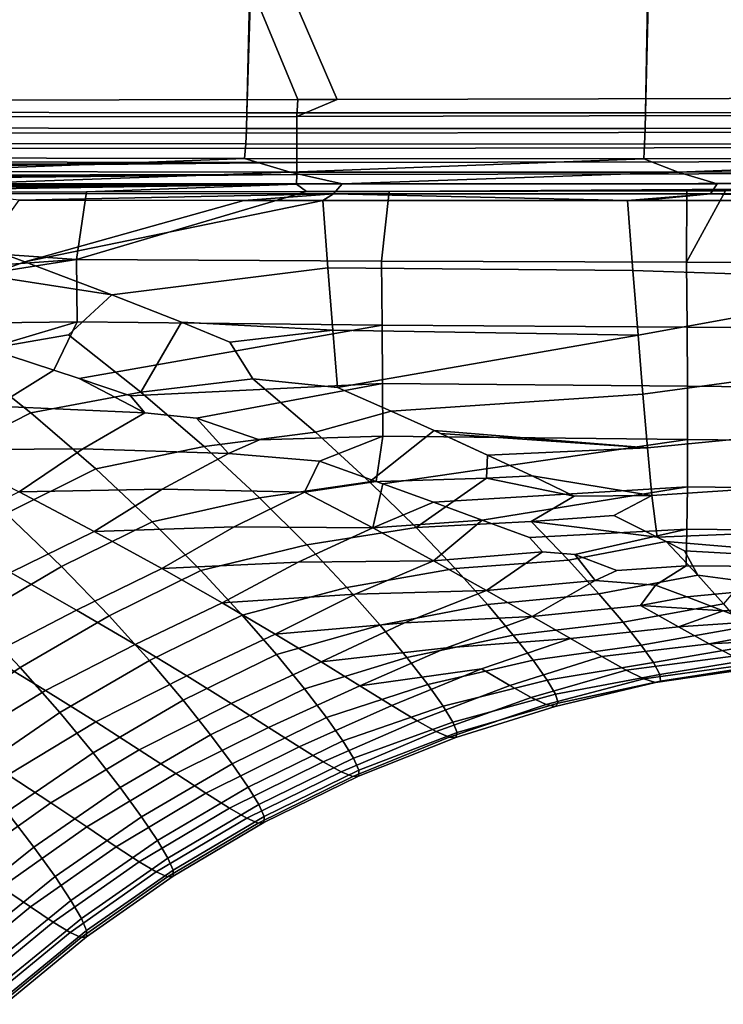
# Model space of a CAD drawing. Header units: metres. Extents: x -109 to 109, y -100 to 76.
# Tile 154 of 256: x 29.36 to 35.82, y -30.37 to -21.33. Entities that reach past the tile are written whole.
import ezdxf

# ---------------------------------------------------------------- set-up
doc = ezdxf.new("R2010")
doc.units = ezdxf.units.M
doc.layers.add('solid_21062310', color=7, linetype='CONTINUOUS')

msp = doc.modelspace()

# ---------------------------------------------------------------- linework, layer by layer
at = {"layer": 'solid_21062310'}
for points in [[(31.98267, 0.59762, -22.718815), (31.44804, -22.181311, -22.815916), (27.813778, -22.175663, -23.555637), (28.644148, 1.05631, -23.374298)], [(31.98267, 0.59762, -22.718815), (32.1446, 0.576738, -22.689993), (31.44804, -22.181311, -22.815916)], [(35.507507, 0.171438, -22.152807), (35.106857, -22.182114, -22.210691), (31.44804, -22.181311, -22.815916), (32.1446, 0.576738, -22.689993)], [(35.507507, 0.171438, -22.152807), (35.652306, 0.155204, -22.132292), (35.106857, -22.182114, -22.210691)], [(39.05687, -0.19762, -21.711512), (38.785477, -22.177605, -21.740738), (35.106857, -22.182114, -22.210691), (35.652306, 0.155204, -22.132292)], [(23.175426, -0.972689, 20.220478), (32.278339, -22.059999, 20.12933), (46.667332, -22.023781, 19.985252), (44.138027, -0.896292, 20.010578)], [(23.175426, -0.972689, 20.220478), (17.148014, -22.086779, 20.280832), (31.916618, -22.060759, 20.132952)], [(23.175426, -0.972689, 20.220478), (31.916618, -22.060759, 20.132952), (32.278339, -22.059999, 20.12933)], [(31.907946, -22.216625, 20.11944), (31.916618, -22.060759, 20.132952), (17.148014, -22.086779, 20.280832), (17.148109, -22.227818, 20.269711)], [(46.667667, -22.183731, 19.970921), (46.667332, -22.023781, 19.985252), (32.278339, -22.059999, 20.12933), (31.907946, -22.216625, 20.11944)], [(31.907946, -22.216625, 20.11944), (32.278339, -22.059999, 20.12933), (31.916618, -22.060759, 20.132952)], [(31.907856, -22.367771, 20.079058), (31.907946, -22.216625, 20.11944), (17.148109, -22.227818, 20.269711), (17.147978, -22.36537, 20.236626)], [(27.808947, -22.320599, -23.544666), (27.813778, -22.175663, -23.555637), (31.44804, -22.181311, -22.815916), (31.443941, -22.326252, -22.804712)], [(31.443941, -22.326252, -22.804712), (31.44804, -22.181311, -22.815916), (35.106857, -22.182114, -22.210691), (35.103745, -22.327063, -22.199265)], [(31.907946, -22.216625, 20.11944), (31.907856, -22.367771, 20.079058), (46.667702, -22.338591, 19.928391), (46.667667, -22.183731, 19.970921)], [(35.103745, -22.327063, -22.199265), (35.106857, -22.182114, -22.210691), (38.785477, -22.177605, -21.740738), (38.783646, -22.32255, -21.729162)], [(27.808947, -22.320599, -23.544666), (31.443941, -22.326252, -22.804712), (31.437429, -22.468243, -22.770102), (27.800993, -22.462587, -23.510359)], [(31.443941, -22.326252, -22.804712), (35.103745, -22.327063, -22.199265), (35.098705, -22.469053, -22.16441), (31.437429, -22.468243, -22.770102)], [(35.103745, -22.327063, -22.199265), (38.783646, -22.32255, -21.729162), (38.780098, -22.46454, -21.694122), (35.098705, -22.469053, -22.16441)], [(31.907494, -22.50964, 20.013111), (31.907856, -22.367771, 20.079058), (17.147978, -22.36537, 20.236626), (17.147627, -22.496038, 20.182396)], [(31.907856, -22.367771, 20.079058), (31.907494, -22.50964, 20.013111), (46.667439, -22.483425, 19.859018), (46.667702, -22.338591, 19.928391)], [(31.906866, -22.637945, 19.923595), (31.907494, -22.50964, 20.013111), (17.147627, -22.496038, 20.182396), (17.14706, -22.616594, 20.10836)], [(27.800993, -22.462587, -23.510359), (31.437429, -22.468243, -22.770102), (31.426838, -22.602652, -22.713327), (27.788153, -22.596998, -23.454048)], [(31.437429, -22.468243, -22.770102), (35.098705, -22.469053, -22.16441), (35.090397, -22.603464, -22.107254), (31.426838, -22.602652, -22.713327)], [(31.907494, -22.50964, 20.013111), (31.906866, -22.637945, 19.923595), (46.666885, -22.613625, 19.765011), (46.667439, -22.483425, 19.859018)], [(35.098705, -22.469053, -22.16441), (38.780098, -22.46454, -21.694122), (38.774094, -22.598949, -21.636681), (35.090397, -22.603464, -22.107254)], [(27.788153, -22.596998, -23.454048), (31.426838, -22.602652, -22.713327), (28.309309, -22.721399, -23.258753)], [(31.426838, -22.602652, -22.713327), (31.84643, -22.726288, -22.556824), (28.309309, -22.721399, -23.258753)], [(31.426838, -22.602652, -22.713327), (35.090397, -22.603464, -22.107254), (31.84643, -22.726288, -22.556824)], [(35.090397, -22.603464, -22.107254), (35.406483, -22.726561, -21.981874), (31.84643, -22.726288, -22.556824)], [(35.090397, -22.603464, -22.107254), (38.774094, -22.598949, -21.636681), (35.406483, -22.726561, -21.981874)], [(38.774094, -22.598949, -21.636681), (38.985107, -22.721785, -21.534678), (35.406483, -22.726561, -21.981874)], [(31.906866, -22.637945, 19.923595), (17.14706, -22.616594, 20.10836), (17.146297, -22.724058, 20.016348)], [(31.906866, -22.637945, 19.923595), (17.146297, -22.724058, 20.016348), (18.174519, -22.756443, 19.970129)], [(31.906866, -22.637945, 19.923595), (18.174519, -22.756443, 19.970129), (18.601727, -22.769526, 19.950121)], [(31.905993, -22.74881, 19.813215), (31.906866, -22.637945, 19.923595), (18.601727, -22.769526, 19.950121)], [(31.906866, -22.637945, 19.923595), (31.905993, -22.74881, 19.813215), (46.666061, -22.725044, 19.649363), (46.666885, -22.613625, 19.765011)], [(31.905993, -22.74881, 19.813215), (18.601727, -22.769526, 19.950121), (19.161909, -22.786322, 19.923145)], [(31.905993, -22.74881, 19.813215), (19.161909, -22.786322, 19.923145), (20.045374, -22.811924, 19.878838)], [(31.905993, -22.74881, 19.813215), (20.045374, -22.811924, 19.878838), (20.107992, -22.813694, 19.875614)], [(31.905993, -22.74881, 19.813215), (20.107992, -22.813694, 19.875614), (21.009857, -22.838512, 19.827879)], [(31.905993, -22.74881, 19.813215), (21.009857, -22.838512, 19.827879), (21.482243, -22.850967, 19.80188)], [(31.905993, -22.74881, 19.813215), (21.482243, -22.850967, 19.80188), (21.875774, -22.861036, 19.779676), (31.9049, -22.838884, 19.685305)], [(28.899626, -22.831442, -23.032593), (28.309309, -22.721399, -23.258753), (31.84643, -22.726288, -22.556824)], [(32.321426, -22.835499, -22.373356), (28.899626, -22.831442, -23.032593), (31.84643, -22.726288, -22.556824)], [(32.321426, -22.835499, -22.373356), (31.84643, -22.726288, -22.556824), (35.406483, -22.726561, -21.981874)], [(31.905993, -22.74881, 19.813215), (31.9049, -22.838884, 19.685305), (46.664989, -22.814137, 19.515755), (46.666061, -22.725044, 19.649363)], [(35.764076, -22.835192, -21.832682), (32.321426, -22.835499, -22.373356), (35.406483, -22.726561, -21.981874)], [(35.764076, -22.835192, -21.832682), (35.406483, -22.726561, -21.981874), (38.985107, -22.721785, -21.534678)], [(39.223621, -22.830149, -21.411255), (35.764076, -22.835192, -21.832682), (38.985107, -22.721785, -21.534678)], [(31.9049, -22.838884, 19.685305), (21.875774, -22.861036, 19.779676), (22.714008, -22.881456, 19.730688)], [(31.9049, -22.838884, 19.685305), (22.714008, -22.881456, 19.730688), (22.903732, -22.885872, 19.719269)], [(31.9049, -22.838884, 19.685305), (22.903732, -22.885872, 19.719269), (24.298223, -22.915701, 19.631319)], [(31.9049, -22.838884, 19.685305), (24.298223, -22.915701, 19.631319), (27.150061, -22.912029, 19.598858)], [(31.9049, -22.838884, 19.685305), (27.150061, -22.912029, 19.598858), (29.975941, -22.908087, 19.566502)], [(28.804226, -22.922934, -22.936163), (28.899626, -22.831442, -23.032593), (32.321426, -22.835499, -22.373356), (32.243965, -22.927086, -22.271133)], [(31.9049, -22.838884, 19.685305), (29.975941, -22.908087, 19.566502), (31.994061, -22.90509, 19.543232)], [(31.9049, -22.838884, 19.685305), (31.994061, -22.90509, 19.543232), (32.755482, -22.903921, 19.534409), (46.664989, -22.814137, 19.515755)], [(32.243965, -22.927086, -22.271133), (32.321426, -22.835499, -22.373356), (35.764076, -22.835192, -21.832682), (35.70483, -22.926846, -21.725798)], [(46.664989, -22.814137, 19.515755), (32.755482, -22.903921, 19.534409), (35.486286, -22.899555, 19.502529)], [(46.664989, -22.814137, 19.515755), (35.486286, -22.899555, 19.502529), (35.84251, -22.898964, 19.498344)], [(35.70483, -22.926846, -21.725798), (35.764076, -22.835192, -21.832682), (39.223621, -22.830149, -21.411255), (39.182804, -22.921831, -21.300848)], [(27.150061, -22.912029, 19.598858), (27.082716, -23.333607, 18.460361), (29.884508, -23.530039, 17.842651), (29.975941, -22.908087, 19.566502)], [(32.243965, -22.927086, -22.271133), (29.359699, -22.986, -22.710976), (28.804226, -22.922934, -22.936163)], [(32.243965, -22.927086, -22.271133), (31.420874, -22.987736, -22.311758), (29.359699, -22.986, -22.710976)], [(31.994061, -22.90509, 19.543232), (29.884508, -23.530039, 17.842651), (32.6838, -23.545086, 17.725863), (32.755482, -22.903921, 19.534409)], [(31.994061, -22.90509, 19.543232), (29.975941, -22.908087, 19.566502), (29.884508, -23.530039, 17.842651)], [(32.243965, -22.927086, -22.271133), (32.144505, -22.988075, -22.181913), (31.420874, -22.987736, -22.311758)], [(32.243965, -22.927086, -22.271133), (34.942619, -22.988192, -21.729368), (32.144505, -22.988075, -22.181913)], [(35.70483, -22.926846, -21.725798), (34.942619, -22.988192, -21.729368), (32.243965, -22.927086, -22.271133)], [(32.755482, -22.903921, 19.534409), (32.6838, -23.545086, 17.725863), (35.482479, -23.552818, 17.624319), (35.486286, -22.899555, 19.502529)], [(35.70483, -22.926846, -21.725798), (35.070652, -22.988152, -21.710527), (34.942619, -22.988192, -21.729368)], [(35.70483, -22.926846, -21.725798), (37.750278, -22.986406, -21.353416), (35.070652, -22.988152, -21.710527)], [(38.280724, -23.563671, 17.506649), (38.327705, -22.89469, 19.468987), (35.84251, -22.898964, 19.498344), (35.482479, -23.552818, 17.624319)], [(35.84251, -22.898964, 19.498344), (35.486286, -22.899555, 19.502529), (35.482479, -23.552818, 17.624319)], [(39.182804, -22.921831, -21.300848), (37.750278, -22.986406, -21.353416), (35.70483, -22.926846, -21.725798)], [(31.420874, -22.987736, -22.311758), (29.411703, -23.55035, -21.485819), (29.046364, -23.416277, -21.855391), (29.359699, -22.986, -22.710976)], [(31.420874, -22.987736, -22.311758), (32.144505, -22.988075, -22.181913), (29.411703, -23.55035, -21.485819)], [(32.144505, -22.988075, -22.181913), (32.192459, -23.605661, -20.853786), (30.208036, -23.852779, -20.643478), (29.411703, -23.55035, -21.485819)], [(34.991959, -23.631367, -20.35014), (32.192459, -23.605661, -20.853786), (32.144505, -22.988075, -22.181913), (34.942619, -22.988192, -21.729368)], [(37.806679, -23.721437, -19.761114), (34.991959, -23.631367, -20.35014), (34.942619, -22.988192, -21.729368), (37.750278, -22.986406, -21.353416)], [(35.070652, -22.988152, -21.710527), (37.750278, -22.986406, -21.353416), (34.942619, -22.988192, -21.729368)], [(27.082716, -23.333607, 18.460361), (27.102377, -23.729876, 17.33872), (29.884508, -23.530039, 17.842651)], [(29.061264, -23.677114, -21.288239), (29.046364, -23.416277, -21.855391), (29.411703, -23.55035, -21.485819)], [(27.102377, -23.729876, 17.33872), (27.618107, -23.888182, 16.860291), (29.884508, -23.530039, 17.842651)], [(28.35997, -24.120573, 16.135548), (29.890215, -24.101439, 16.141315), (29.884508, -23.530039, 17.842651), (27.618107, -23.888182, 16.860291)], [(29.061264, -23.677114, -21.288239), (29.411703, -23.55035, -21.485819), (30.208036, -23.852779, -20.643478)], [(29.884508, -23.530039, 17.842651), (29.890215, -24.101439, 16.141315), (32.689785, -24.132046, 15.941595), (32.6838, -23.545086, 17.725863)], [(32.6838, -23.545086, 17.725863), (32.689785, -24.132046, 15.941595), (35.488422, -24.149729, 15.770297), (35.482479, -23.552818, 17.624319)], [(38.286362, -24.171633, 15.571636), (38.280724, -23.563671, 17.506649), (35.482479, -23.552818, 17.624319), (35.488422, -24.149729, 15.770297)], [(28.787624, -24.399952, -19.917253), (29.061264, -23.677114, -21.288239), (30.208036, -23.852779, -20.643478), (29.812109, -24.221731, -19.913754)], [(32.192459, -23.605661, -20.853786), (32.237099, -24.17848, -19.507387), (30.846909, -24.105551, -19.925924), (30.208036, -23.852779, -20.643478)], [(35.038673, -24.224634, -18.950092), (32.237099, -24.17848, -19.507387), (32.192459, -23.605661, -20.853786), (34.991959, -23.631367, -20.35014)], [(37.806679, -23.721437, -19.761114), (35.038673, -24.224634, -18.950092), (34.991959, -23.631367, -20.35014)], [(37.806679, -23.721437, -19.761114), (37.859001, -24.388586, -18.140846), (35.083, -24.767052, -17.530928), (35.038673, -24.224634, -18.950092)], [(30.47542, -24.747814, -18.540665), (29.812109, -24.221731, -19.913754), (30.208036, -23.852779, -20.643478), (30.846909, -24.105551, -19.925924)], [(28.35997, -24.120573, 16.135548), (29.067299, -24.347198, 15.400696), (29.890215, -24.101439, 16.141315)], [(29.067299, -24.347198, 15.400696), (29.677748, -24.546755, 14.728186), (29.890215, -24.101439, 16.141315)], [(29.677748, -24.546755, 14.728186), (29.909269, -24.623428, 14.462926), (32.689785, -24.132046, 15.941595), (29.890215, -24.101439, 16.141315)], [(30.380064, -24.780956, 13.90501), (32.693451, -24.667465, 14.177601), (32.689785, -24.132046, 15.941595), (29.909269, -24.623428, 14.462926)], [(30.47542, -24.747814, -18.540665), (30.846909, -24.105551, -19.925924), (31.293365, -24.287508, -19.399017), (31.502686, -24.624517, -18.514948)], [(32.237099, -24.17848, -19.507387), (31.293365, -24.287508, -19.399017), (30.846909, -24.105551, -19.925924)], [(32.689785, -24.132046, 15.941595), (32.693451, -24.667465, 14.177601), (35.49181, -24.691999, 13.938382), (35.488422, -24.149729, 15.770297)], [(30.47542, -24.747814, -18.540665), (29.465691, -24.938471, -18.566654), (28.787624, -24.399952, -19.917253), (29.812109, -24.221731, -19.913754)], [(31.502686, -24.624517, -18.514948), (31.293365, -24.287508, -19.399017), (32.237099, -24.17848, -19.507387), (32.280354, -24.705425, -18.144743)], [(35.038673, -24.224634, -18.950092), (32.280354, -24.705425, -18.144743), (32.237099, -24.17848, -19.507387)], [(32.774021, -24.922596, -17.461748), (32.280354, -24.705425, -18.144743), (35.038673, -24.224634, -18.950092), (35.083, -24.767052, -17.530928)], [(38.289227, -24.721205, 13.660527), (38.286362, -24.171633, 15.571636), (35.488422, -24.149729, 15.770297), (35.49181, -24.691999, 13.938382)], [(28.658741, -25.347374, -18.21977), (27.997145, -24.8083, -19.53373), (28.787624, -24.399952, -19.917253), (29.465691, -24.938471, -18.566654)], [(28.275047, -24.469946, 15.126239), (29.144878, -24.877001, 13.79784), (29.677748, -24.546755, 14.728186), (29.067299, -24.347198, 15.400696)], [(37.859001, -24.388586, -18.140846), (37.908222, -24.986399, -16.49498), (35.124939, -25.257681, -16.094379), (35.083, -24.767052, -17.530928)], [(29.144878, -24.877001, 13.79784), (30.511639, -24.938545, 13.355876), (29.909269, -24.623428, 14.462926), (29.677748, -24.546755, 14.728186)], [(30.511639, -24.938545, 13.355876), (30.380064, -24.780956, 13.90501), (29.909269, -24.623428, 14.462926)], [(30.511639, -24.938545, 13.355876), (30.987379, -24.987471, 13.145029), (32.693451, -24.667465, 14.177601), (30.380064, -24.780956, 13.90501)], [(32.076969, -25.115112, -17.107893), (31.057135, -25.248373, -17.170383), (30.47542, -24.747814, -18.540665), (31.502686, -24.624517, -18.514948)], [(31.564819, -25.187254, 12.375286), (32.694805, -25.152788, 12.43194), (32.693451, -24.667465, 14.177601), (30.987379, -24.987471, 13.145029)], [(32.076969, -25.115112, -17.107893), (31.502686, -24.624517, -18.514948), (32.280354, -24.705425, -18.144743), (32.774021, -24.922596, -17.461748)], [(32.693451, -24.667465, 14.177601), (32.694805, -25.152788, 12.43194), (35.492653, -25.181158, 12.126821), (35.49181, -24.691999, 13.938382)], [(31.057135, -25.248373, -17.170383), (30.061073, -25.453432, -17.218285), (29.465691, -24.938471, -18.566654), (30.47542, -24.747814, -18.540665)], [(35.083, -24.767052, -17.530928), (35.124939, -25.257681, -16.094379), (33.167908, -25.099804, -16.884394), (32.774021, -24.922596, -17.461748)], [(38.289337, -25.21402, 11.771797), (38.289227, -24.721205, 13.660527), (35.49181, -24.691999, 13.938382), (35.492653, -25.181158, 12.126821)], [(30.511639, -24.938545, 13.355876), (29.144878, -24.877001, 13.79784), (28.602608, -25.276995, 12.908241), (29.943485, -25.267094, 12.443428)], [(29.240154, -25.863483, -16.907402), (28.658741, -25.347374, -18.21977), (29.465691, -24.938471, -18.566654), (30.061073, -25.453432, -17.218285)], [(29.943485, -25.267094, 12.443428), (31.279507, -25.312738, 11.954715), (30.987379, -24.987471, 13.145029), (30.511639, -24.938545, 13.355876)], [(32.574669, -25.572237, -15.704867), (32.076969, -25.115112, -17.107893), (32.774021, -24.922596, -17.461748), (33.167908, -25.099804, -16.884394)], [(31.279507, -25.312738, 11.954715), (31.564819, -25.187254, 12.375286), (30.987379, -24.987471, 13.145029)], [(37.908222, -24.986399, -16.49498), (37.954353, -25.513433, -14.825986), (35.164497, -25.69558, -14.642185), (35.124939, -25.257681, -16.094379)], [(32.574669, -25.572237, -15.704867), (31.56271, -25.717384, -15.80395), (31.057135, -25.248373, -17.170383), (32.076969, -25.115112, -17.107893)], [(32.574669, -25.572237, -15.704867), (33.167908, -25.099804, -16.884394), (33.657749, -25.325094, -16.119049), (33.647739, -25.538496, -15.450959)], [(33.657749, -25.325094, -16.119049), (33.167908, -25.099804, -16.884394), (33.226662, -25.126535, -16.795525)], [(35.124939, -25.257681, -16.094379), (33.226662, -25.126535, -16.795525), (33.167908, -25.099804, -16.884394)], [(35.124939, -25.257681, -16.094379), (33.657749, -25.325094, -16.119049), (33.226662, -25.126535, -16.795525)], [(31.279507, -25.312738, 11.954715), (32.113976, -25.380447, 11.594208), (32.694805, -25.152788, 12.43194), (31.564819, -25.187254, 12.375286)], [(32.113976, -25.380447, 11.594208), (32.635899, -25.567009, 10.800677), (32.694805, -25.152788, 12.43194)], [(32.635899, -25.567009, 10.800677), (32.696762, -25.588959, 10.704503), (35.492653, -25.181158, 12.126821), (32.694805, -25.152788, 12.43194)], [(33.159847, -25.757282, 9.945288), (35.490955, -25.618725, 10.333857), (35.492653, -25.181158, 12.126821), (32.696762, -25.588959, 10.704503)], [(38.286705, -25.651707, 9.90392), (38.289337, -25.21402, 11.771797), (35.492653, -25.181158, 12.126821), (35.490955, -25.618725, 10.333857)], [(29.943485, -25.267094, 12.443428), (28.602608, -25.276995, 12.908241), (29.358818, -25.662109, 11.583221)], [(31.279507, -25.312738, 11.954715), (29.943485, -25.267094, 12.443428), (29.358818, -25.662109, 11.583221), (30.671787, -25.637409, 11.065978)], [(31.56271, -25.717384, -15.80395), (30.579365, -25.938257, -15.873277), (30.061073, -25.453432, -17.218285), (31.057135, -25.248373, -17.170383)], [(30.671787, -25.637409, 11.065978), (31.976713, -25.665554, 10.53166), (32.113976, -25.380447, 11.594208), (31.279507, -25.312738, 11.954715)], [(35.124939, -25.257681, -16.094379), (35.164497, -25.69558, -14.642185), (34.066612, -25.517382, -15.432428), (33.657749, -25.325094, -16.119049)], [(31.976713, -25.665554, 10.53166), (32.635899, -25.567009, 10.800677), (32.113976, -25.380447, 11.594208)], [(33.647739, -25.538496, -15.450959), (33.657749, -25.325094, -16.119049), (34.066612, -25.517382, -15.432428)], [(29.746737, -26.349953, -15.597717), (29.240154, -25.863483, -16.907402), (30.061073, -25.453432, -17.218285), (30.579365, -25.938257, -15.873277)], [(33.000725, -25.991003, -14.306653), (31.997122, -26.149645, -14.44217), (31.56271, -25.717384, -15.80395), (32.574669, -25.572237, -15.704867)], [(31.976713, -25.665554, 10.53166), (32.603611, -25.994368, 9.090363), (32.696762, -25.588959, 10.704503), (32.635899, -25.567009, 10.800677)], [(33.647739, -25.538496, -15.450959), (33.000725, -25.991003, -14.306653), (32.574669, -25.572237, -15.704867)], [(32.603611, -25.994368, 9.090363), (33.159847, -25.757282, 9.945288), (32.696762, -25.588959, 10.704503)], [(33.000725, -25.991003, -14.306653), (33.647739, -25.538496, -15.450959), (34.452633, -25.702551, -14.735785), (34.056911, -25.937126, -14.02233)], [(33.647739, -25.538496, -15.450959), (34.066612, -25.517382, -15.432428), (34.452633, -25.702551, -14.735785)], [(35.164497, -25.69558, -14.642185), (34.452633, -25.702551, -14.735785), (34.066612, -25.517382, -15.432428)], [(37.954353, -25.513433, -14.825986), (37.997395, -25.968243, -13.136338), (35.214226, -26.078678, -13.17847), (35.164497, -25.69558, -14.642185)], [(29.358818, -25.662109, 11.583221), (28.607265, -26.03709, 11.074422), (29.27989, -26.40489, 9.748757), (30.046911, -26.026754, 10.236611)], [(30.671787, -25.637409, 11.065978), (29.358818, -25.662109, 11.583221), (30.046911, -26.026754, 10.236611)], [(31.976713, -25.665554, 10.53166), (30.671787, -25.637409, 11.065978), (30.046911, -26.026754, 10.236611), (31.330772, -25.985373, 9.66818)], [(32.603611, -25.994368, 9.090363), (31.976713, -25.665554, 10.53166), (31.330772, -25.985373, 9.66818)], [(33.159847, -25.757282, 9.945288), (33.608303, -25.922281, 9.159327), (35.490955, -25.618725, 10.333857)], [(34.04213, -26.083567, 8.34341), (35.486725, -26.006058, 8.557804), (35.490955, -25.618725, 10.333857), (33.608303, -25.922281, 9.159327)], [(38.281349, -26.035521, 8.055542), (38.286705, -25.651707, 9.90392), (35.490955, -25.618725, 10.333857), (35.486725, -26.006058, 8.557804)], [(31.997122, -26.149645, -14.44217), (31.025665, -26.387253, -14.532496), (30.579365, -25.938257, -15.873277), (31.56271, -25.717384, -15.80395)], [(32.603611, -25.994368, 9.090363), (33.608303, -25.922281, 9.159327), (33.159847, -25.757282, 9.945288)], [(34.056911, -25.937126, -14.02233), (34.452633, -25.702551, -14.735785), (35.164497, -25.69558, -14.642185), (34.815292, -25.879818, -14.029117)], [(35.164497, -25.69558, -14.642185), (35.214226, -26.078678, -13.17847), (34.815292, -25.879818, -14.029117)], [(28.938271, -26.824762, -15.353516), (28.441416, -26.336393, -16.629789), (29.240154, -25.863483, -16.907402), (29.746737, -26.349953, -15.597717)], [(30.183359, -26.800976, -14.291562), (29.746737, -26.349953, -15.597717), (30.579365, -25.938257, -15.873277), (31.025665, -26.387253, -14.532496)], [(33.160313, -26.296288, 7.635424), (33.608303, -25.922281, 9.159327), (32.603611, -25.994368, 9.090363)], [(34.399487, -26.292105, -12.598895), (33.359627, -26.367218, -12.913868), (33.000725, -25.991003, -14.306653), (34.056911, -25.937126, -14.02233)], [(33.160313, -26.296288, 7.635424), (34.16222, -26.214939, 7.673572), (34.04213, -26.083567, 8.34341), (33.608303, -25.922281, 9.159327)], [(34.056911, -25.937126, -14.02233), (34.815292, -25.879818, -14.029117), (35.214226, -26.078678, -13.17847)], [(34.399487, -26.292105, -12.598895), (34.056911, -25.937126, -14.02233), (35.214226, -26.078678, -13.17847), (35.297615, -26.120766, -12.989018)], [(30.046911, -26.026754, 10.236611), (29.27989, -26.40489, 9.748757), (29.88559, -26.748983, 8.404717), (30.667635, -26.368309, 8.871321)], [(31.330772, -25.985373, 9.66818), (30.046911, -26.026754, 10.236611), (30.667635, -26.368309, 8.871321)], [(32.603611, -25.994368, 9.090363), (31.330772, -25.985373, 9.66818), (30.667635, -26.368309, 8.871321), (31.920584, -26.308228, 8.254168)], [(33.160313, -26.296288, 7.635424), (32.603611, -25.994368, 9.090363), (31.920584, -26.308228, 8.254168)], [(33.359627, -26.367218, -12.913868), (32.364902, -26.540676, -13.085689), (31.997122, -26.149645, -14.44217), (33.000725, -25.991003, -14.306653)], [(34.16222, -26.214939, 7.673572), (34.456802, -26.239061, 7.502491), (35.486725, -26.006058, 8.557804), (34.04213, -26.083567, 8.34341)], [(34.842674, -26.384798, 6.654231), (35.479958, -26.343233, 6.797515), (35.486725, -26.006058, 8.557804), (34.456802, -26.239061, 7.502491)], [(37.997395, -25.968243, -13.136338), (38.037342, -26.34938, -11.428511), (35.297615, -26.120766, -12.989018), (35.214226, -26.078678, -13.17847)], [(38.273266, -26.365259, 6.225978), (38.281349, -26.035521, 8.055542), (35.486725, -26.006058, 8.557804), (35.479958, -26.343233, 6.797515)], [(34.679363, -26.600227, -11.181055), (34.399487, -26.292105, -12.598895), (35.297615, -26.120766, -12.989018), (35.587135, -26.429939, -11.541622)], [(38.037342, -26.34938, -11.428511), (35.465912, -26.206228, -12.592488), (35.297615, -26.120766, -12.989018)], [(35.587135, -26.429939, -11.541622), (35.297615, -26.120766, -12.989018), (35.465912, -26.206228, -12.592488)], [(32.364902, -26.540676, -13.085689), (31.40461, -26.795494, -13.196635), (31.025665, -26.387253, -14.532496), (31.997122, -26.149645, -14.44217)], [(34.16222, -26.214939, 7.673572), (33.160313, -26.296288, 7.635424), (33.647533, -26.568249, 6.170958)], [(33.647533, -26.568249, 6.170958), (34.646259, -26.477543, 6.178346), (34.456802, -26.239061, 7.502491), (34.16222, -26.214939, 7.673572)], [(35.587135, -26.429939, -11.541622), (35.465912, -26.206228, -12.592488), (38.037342, -26.34938, -11.428511), (36.000771, -26.483639, -11.167507)], [(31.920584, -26.308228, 8.254168), (30.667635, -26.368309, 8.871321), (31.221058, -26.683928, 7.491694)], [(33.160313, -26.296288, 7.635424), (31.920584, -26.308228, 8.254168), (31.221058, -26.683928, 7.491694), (32.441509, -26.602928, 6.828456)], [(33.647533, -26.568249, 6.170958), (33.160313, -26.296288, 7.635424), (32.441509, -26.602928, 6.828456)], [(34.679363, -26.600227, -11.181055), (33.65546, -26.697313, -11.526995), (33.359627, -26.367218, -12.913868), (34.399487, -26.292105, -12.598895)], [(34.646259, -26.477543, 6.178346), (34.842674, -26.384798, 6.654231), (34.456802, -26.239061, 7.502491)], [(28.484034, -26.823631, 9.38825), (29.075256, -27.168797, 8.079428), (29.88559, -26.748983, 8.404717), (29.27989, -26.40489, 9.748757)], [(29.367186, -27.278124, -14.079693), (28.938271, -26.824762, -15.353516), (29.746737, -26.349953, -15.597717), (30.183359, -26.800976, -14.291562)], [(30.667635, -26.368309, 8.871321), (29.88559, -26.748983, 8.404717), (30.424429, -27.066393, 7.046697), (31.221058, -26.683928, 7.491694)], [(30.554441, -27.211493, -12.989618), (30.183359, -26.800976, -14.291562), (31.025665, -26.387253, -14.532496), (31.40461, -26.795494, -13.196635)], [(33.65546, -26.697313, -11.526995), (32.670181, -26.886637, -11.734971), (32.364902, -26.540676, -13.085689), (33.359627, -26.367218, -12.913868)], [(34.646259, -26.477543, 6.178346), (35.198803, -26.519997, 5.801314), (35.479958, -26.343233, 6.797515), (34.842674, -26.384798, 6.654231)], [(35.198803, -26.519997, 5.801314), (35.485371, -26.629065, 5.053781), (38.273266, -26.365259, 6.225978), (35.479958, -26.343233, 6.797515)], [(38.273266, -26.365259, 6.225978), (35.485371, -26.629065, 5.053781), (35.819763, -26.756247, 4.092371), (38.262451, -26.640348, 4.414697)], [(34.646259, -26.477543, 6.178346), (33.647533, -26.568249, 6.170958), (34.06683, -26.8076, 4.699743)], [(34.06683, -26.8076, 4.699743), (35.061871, -26.707588, 4.676421), (35.198803, -26.519997, 5.801314), (34.646259, -26.477543, 6.178346)], [(35.587135, -26.429939, -11.541622), (35.82172, -26.691574, -10.094562), (34.901081, -26.85984, -9.764614), (34.679363, -26.600227, -11.181055)], [(35.587135, -26.429939, -11.541622), (36.000771, -26.483639, -11.167507), (35.82172, -26.691574, -10.094562)], [(32.670181, -26.886637, -11.734971), (31.720417, -27.158737, -11.86622), (31.40461, -26.795494, -13.196635), (32.364902, -26.540676, -13.085689)], [(33.647533, -26.568249, 6.170958), (32.441509, -26.602928, 6.828456), (31.70764, -26.970469, 6.102003), (32.8946, -26.866436, 5.394713)], [(34.06683, -26.8076, 4.699743), (33.647533, -26.568249, 6.170958), (32.8946, -26.866436, 5.394713)], [(35.061871, -26.707588, 4.676421), (35.485371, -26.629065, 5.053781), (35.198803, -26.519997, 5.801314)], [(32.441509, -26.602928, 6.828456), (31.221058, -26.683928, 7.491694), (31.70764, -26.970469, 6.102003)], [(34.901081, -26.85984, -9.764614), (33.892429, -26.978685, -10.144417), (33.65546, -26.697313, -11.526995), (34.679363, -26.600227, -11.181055)], [(35.061871, -26.707588, 4.676421), (35.819763, -26.756247, 4.092371), (35.485371, -26.629065, 5.053781)], [(38.262451, -26.640348, 4.414697), (35.819763, -26.756247, 4.092371), (36.084393, -26.856159, 3.242141)], [(29.075256, -27.168797, 8.079428), (29.601404, -27.487356, 6.756669), (30.424429, -27.066393, 7.046697), (29.88559, -26.748983, 8.404717)], [(31.221058, -26.683928, 7.491694), (30.424429, -27.066393, 7.046697), (30.896917, -27.353848, 5.678921), (31.70764, -26.970469, 6.102003)], [(33.892429, -26.978685, -10.144417), (32.916851, -27.184374, -10.389798), (32.670181, -26.886637, -11.734971), (33.65546, -26.697313, -11.526995)], [(35.409798, -26.90214, 3.173067), (35.061871, -26.707588, 4.676421), (34.06683, -26.8076, 4.699743), (34.419132, -27.011442, 3.226444)], [(35.82172, -26.691574, -10.094562), (35.999985, -26.905151, -8.644576), (35.067669, -27.070353, -8.34558), (34.901081, -26.85984, -9.764614)], [(35.409798, -26.90214, 3.173067), (35.819763, -26.756247, 4.092371), (35.061871, -26.707588, 4.676421)], [(35.409798, -26.90214, 3.173067), (36.084393, -26.856159, 3.242141), (35.819763, -26.756247, 4.092371)], [(28.581972, -27.815872, -13.898142), (28.158747, -27.359877, -15.142115), (28.938271, -26.824762, -15.353516), (29.367186, -27.278124, -14.079693)], [(29.732313, -27.691263, -12.809007), (29.367186, -27.278124, -14.079693), (30.183359, -26.800976, -14.291562), (30.554441, -27.211493, -12.989618)], [(30.864002, -27.577118, -11.692427), (30.554441, -27.211493, -12.989618), (31.40461, -26.795494, -13.196635), (31.720417, -27.158737, -11.86622)], [(34.06683, -26.8076, 4.699743), (32.8946, -26.866436, 5.394713), (32.128704, -27.225014, 4.705354), (33.281399, -27.096079, 3.955761)], [(34.419132, -27.011442, 3.226444), (34.06683, -26.8076, 4.699743), (33.281399, -27.096079, 3.955761)], [(35.409798, -26.90214, 3.173067), (35.691711, -27.058199, 1.672705), (36.318203, -26.943281, 2.3992), (36.084393, -26.856159, 3.242141)], [(32.8946, -26.866436, 5.394713), (31.70764, -26.970469, 6.102003), (32.128704, -27.225014, 4.705354)], [(32.916851, -27.184374, -10.389798), (31.976942, -27.473366, -10.541535), (31.720417, -27.158737, -11.86622), (32.670181, -26.886637, -11.734971)], [(35.067669, -27.070353, -8.34558), (34.074642, -27.210569, -8.76035), (33.892429, -26.978685, -10.144417), (34.901081, -26.85984, -9.764614)], [(35.691711, -27.058199, 1.672705), (35.409798, -26.90214, 3.173067), (34.419132, -27.011442, 3.226444), (34.705856, -27.176607, 1.756216)], [(35.999985, -26.905151, -8.644576), (36.123196, -27.070045, -7.190917), (35.18037, -27.231134, -6.923124), (35.067669, -27.070353, -8.34558)], [(35.691711, -27.058199, 1.672705), (36.521439, -27.017437, 1.566271), (36.318203, -26.943281, 2.3992)], [(31.70764, -26.970469, 6.102003), (30.896917, -27.353848, 5.678921), (31.304449, -27.608343, 4.304366), (32.128704, -27.225014, 4.705354)], [(34.419132, -27.011442, 3.226444), (33.281399, -27.096079, 3.955761), (32.485546, -27.444771, 3.305087), (33.602718, -27.288689, 2.517178)], [(34.074642, -27.210569, -8.76035), (33.109398, -27.432621, -9.044578), (32.916851, -27.184374, -10.389798), (33.892429, -26.978685, -10.144417)], [(34.419132, -27.011442, 3.226444), (33.602718, -27.288689, 2.517178), (33.860558, -27.441166, 1.082714), (34.705856, -27.176607, 1.756216)], [(35.691711, -27.058199, 1.672705), (35.910122, -27.173313, 0.176642), (36.69479, -27.078754, 0.744309), (36.521439, -27.017437, 1.566271)], [(29.601404, -27.487356, 6.756669), (30.062939, -27.776012, 5.424065), (30.896917, -27.353848, 5.678921), (30.424429, -27.066393, 7.046697)], [(33.281399, -27.096079, 3.955761), (32.128704, -27.225014, 4.705354), (32.485546, -27.444771, 3.305087)], [(35.18037, -27.231134, -6.923124), (34.203789, -27.392199, -7.373454), (34.074642, -27.210569, -8.76035), (35.067669, -27.070353, -8.34558)], [(35.910122, -27.173313, 0.176642), (35.691711, -27.058199, 1.672705), (34.705856, -27.176607, 1.756216), (34.929577, -27.300457, 0.290564)], [(36.123196, -27.070045, -7.190917), (36.191967, -27.185978, -5.7331), (35.239765, -27.341928, -5.496618), (35.18037, -27.231134, -6.923124)], [(28.290766, -27.652966, 7.781353), (28.805943, -27.972853, 6.491662), (29.601404, -27.487356, 6.756669), (29.075256, -27.168797, 8.079428)], [(30.037413, -28.059637, -11.54202), (29.732313, -27.691263, -12.809007), (30.554441, -27.211493, -12.989618), (30.864002, -27.577118, -11.692427)], [(31.115702, -27.894094, -10.400297), (30.864002, -27.577118, -11.692427), (31.720417, -27.158737, -11.86622), (31.976942, -27.473366, -10.541535)], [(33.109398, -27.432621, -9.044578), (32.178669, -27.737434, -9.218075), (31.976942, -27.473366, -10.541535), (32.916851, -27.184374, -10.389798)], [(34.203789, -27.392199, -7.373454), (33.250027, -27.630569, -7.696917), (33.109398, -27.432621, -9.044578), (34.074642, -27.210569, -8.76035)], [(34.705856, -27.176607, 1.756216), (33.860558, -27.441166, 1.082714), (34.057518, -27.550959, -0.34653), (34.929577, -27.300457, 0.290564)], [(36.067318, -27.245415, -1.313554), (35.910122, -27.173313, 0.176642), (34.929577, -27.300457, 0.290564), (35.092712, -27.380783, -1.169127)], [(36.191967, -27.185978, -5.7331), (36.206341, -27.253191, -4.268785), (35.245811, -27.403078, -4.063181), (35.239765, -27.341928, -5.496618)], [(28.943085, -28.23197, -12.655866), (28.581972, -27.815872, -13.898142), (29.367186, -27.278124, -14.079693), (29.732313, -27.691263, -12.809007)], [(32.128704, -27.225014, 4.705354), (31.304449, -27.608343, 4.304366), (31.648201, -27.8269, 2.926716), (32.485546, -27.444771, 3.305087)], [(33.602718, -27.288689, 2.517178), (32.485546, -27.444771, 3.305087), (32.779095, -27.626448, 1.906878)], [(33.602718, -27.288689, 2.517178), (32.779095, -27.626448, 1.906878), (33.011703, -27.767063, 0.513152), (33.860558, -27.441166, 1.082714)], [(34.929577, -27.300457, 0.290564), (34.057518, -27.550959, -0.34653), (34.195934, -27.615896, -1.768992), (35.092712, -27.380783, -1.169127)], [(35.239765, -27.341928, -5.496618), (34.28072, -27.523142, -5.982965), (34.203789, -27.392199, -7.373454), (35.18037, -27.231134, -6.923124)], [(36.165363, -27.272585, -2.79567), (36.067318, -27.245415, -1.313554), (35.092712, -27.380783, -1.169127), (35.197407, -27.415579, -2.620754)], [(36.206341, -27.253191, -4.268785), (36.165363, -27.272585, -2.79567), (35.197407, -27.415579, -2.620754), (35.245811, -27.403078, -4.063181)], [(30.062939, -27.776012, 5.424065), (30.46117, -28.031713, 4.084511), (31.304449, -27.608343, 4.304366), (30.896917, -27.353848, 5.678921)], [(34.28072, -27.523142, -5.982965), (33.339767, -27.777632, -6.345975), (33.250027, -27.630569, -7.696917), (34.203789, -27.392199, -7.373454)], [(35.092712, -27.380783, -1.169127), (34.195934, -27.615896, -1.768992), (34.27795, -27.633949, -3.182635), (35.197407, -27.415579, -2.620754)], [(35.245811, -27.403078, -4.063181), (34.305668, -27.603455, -4.587071), (34.28072, -27.523142, -5.982965), (35.239765, -27.341928, -5.496618)], [(28.805943, -27.972853, 6.491662), (29.258146, -28.262894, 5.191794), (30.062939, -27.776012, 5.424065), (29.601404, -27.487356, 6.756669)], [(31.31381, -28.160297, -9.108965), (31.115702, -27.894094, -10.400297), (31.976942, -27.473366, -10.541535), (32.178669, -27.737434, -9.218075)], [(32.485546, -27.444771, 3.305087), (31.648201, -27.8269, 2.926716), (31.929235, -28.006075, 1.551523), (32.779095, -27.626448, 1.906878)], [(33.250027, -27.630569, -7.696917), (32.328369, -27.950047, -7.892303), (32.178669, -27.737434, -9.218075), (33.109398, -27.432621, -9.044578)], [(33.860558, -27.441166, 1.082714), (33.011703, -27.767063, 0.513152), (33.185856, -27.864145, -0.875006), (34.057518, -27.550959, -0.34653)], [(35.197407, -27.415579, -2.620754), (34.27795, -27.633949, -3.182635), (34.305668, -27.603455, -4.587071), (35.245811, -27.403078, -4.063181)], [(30.285904, -28.37932, -10.279099), (30.037413, -28.059637, -11.54202), (30.864002, -27.577118, -11.692427), (31.115702, -27.894094, -10.400297)], [(34.057518, -27.550959, -0.34653), (33.185856, -27.864145, -0.875006), (33.303741, -27.915531, -2.255856), (34.195934, -27.615896, -1.768992)], [(34.305668, -27.603455, -4.587071), (33.379028, -27.873652, -4.990713), (33.339767, -27.777632, -6.345975), (34.28072, -27.523142, -5.982965)], [(30.46117, -28.031713, 4.084511), (30.797203, -28.251431, 2.741588), (31.648201, -27.8269, 2.926716), (31.304449, -27.608343, 4.304366)], [(32.779095, -27.626448, 1.906878), (31.929235, -28.006075, 1.551523), (32.14999, -28.142807, 0.180792), (33.011703, -27.767063, 0.513152)], [(33.339767, -27.777632, -6.345975), (32.427223, -28.110443, -6.563366), (32.328369, -27.950047, -7.892303), (33.250027, -27.630569, -7.696917)], [(34.195934, -27.615896, -1.768992), (33.303741, -27.915531, -2.255856), (33.367481, -27.919224, -3.62775), (34.27795, -27.633949, -3.182635)], [(34.27795, -27.633949, -3.182635), (33.367481, -27.919224, -3.62775), (33.379028, -27.873652, -4.990713), (34.305668, -27.603455, -4.587071)], [(29.245537, -28.603441, -11.415891), (28.943085, -28.23197, -12.655866), (29.732313, -27.691263, -12.809007), (30.037413, -28.059637, -11.54202)], [(31.460958, -28.374702, -7.81511), (31.31381, -28.160297, -9.108965), (32.178669, -27.737434, -9.218075), (32.328369, -27.950047, -7.892303)], [(29.258146, -28.262894, 5.191794), (29.648575, -28.519985, 3.884569), (30.46117, -28.031713, 4.084511), (30.062939, -27.776012, 5.424065)], [(30.797203, -28.251431, 2.741588), (31.072029, -28.431675, 1.400668), (31.929235, -28.006075, 1.551523), (31.648201, -27.8269, 2.926716)], [(33.011703, -27.767063, 0.513152), (32.14999, -28.142807, 0.180792), (32.312904, -28.234537, -1.184303), (33.185856, -27.864145, -0.875006)], [(33.379028, -27.873652, -4.990713), (32.475742, -28.218321, -5.230499), (32.427223, -28.110443, -6.563366), (33.339767, -27.777632, -6.345975)], [(30.481783, -28.647982, -9.016296), (30.285904, -28.37932, -10.279099), (31.115702, -27.894094, -10.400297), (31.31381, -28.160297, -9.108965)], [(33.185856, -27.864145, -0.875006), (32.312904, -28.234537, -1.184303), (32.420132, -28.278992, -2.541884), (33.303741, -27.915531, -2.255856)], [(33.303741, -27.915531, -2.255856), (32.420132, -28.278992, -2.541884), (32.473785, -28.274118, -3.890566), (33.367481, -27.919224, -3.62775)], [(33.367481, -27.919224, -3.62775), (32.473785, -28.274118, -3.890566), (32.475742, -28.218321, -5.230499), (33.379028, -27.873652, -4.990713)], [(29.648575, -28.519985, 3.884569), (29.978233, -28.741039, 2.573462), (30.797203, -28.251431, 2.741588), (30.46117, -28.031713, 4.084511)], [(31.072029, -28.431675, 1.400668), (31.287966, -28.569311, 0.06373), (32.14999, -28.142807, 0.180792), (31.929235, -28.006075, 1.551523)], [(31.558245, -28.536486, -6.517985), (31.460958, -28.374702, -7.81511), (32.328369, -27.950047, -7.892303), (32.427223, -28.110443, -6.563366)], [(29.492456, -28.926174, -10.178661), (29.245537, -28.603441, -11.415891), (30.037413, -28.059637, -11.54202), (30.285904, -28.37932, -10.279099)], [(31.606144, -28.645304, -5.216935), (31.558245, -28.536486, -6.517985), (32.427223, -28.110443, -6.563366), (32.475742, -28.218321, -5.230499)], [(30.627489, -28.864458, -7.750573), (30.481783, -28.647982, -9.016296), (31.31381, -28.160297, -9.108965), (31.460958, -28.374702, -7.81511)], [(31.287966, -28.569311, 0.06373), (31.44733, -28.661699, -1.268035), (32.312904, -28.234537, -1.184303), (32.14999, -28.142807, 0.180792)], [(28.487297, -28.811613, 4.983481), (28.871468, -29.070271, 3.705722), (29.648575, -28.519985, 3.884569), (29.258146, -28.262894, 5.191794)], [(29.978233, -28.741039, 2.573462), (30.248018, -28.92252, 1.263652), (31.072029, -28.431675, 1.400668), (30.797203, -28.251431, 2.741588)], [(31.44733, -28.661699, -1.268035), (31.552174, -28.706495, -2.592759), (32.420132, -28.278992, -2.541884), (32.312904, -28.234537, -1.184303)], [(31.552174, -28.706495, -2.592759), (31.604513, -28.70158, -3.909037), (32.473785, -28.274118, -3.890566), (32.420132, -28.278992, -2.541884)], [(31.604513, -28.70158, -3.909037), (31.606144, -28.645304, -5.216935), (32.475742, -28.218321, -5.230499), (32.473785, -28.274118, -3.890566)], [(29.687504, -29.197609, -8.940616), (29.492456, -28.926174, -10.178661), (30.285904, -28.37932, -10.279099), (30.481783, -28.647982, -9.016296)], [(30.724024, -29.027842, -6.481349), (30.627489, -28.864458, -7.750573), (31.460958, -28.374702, -7.81511), (31.558245, -28.536486, -6.517985)], [(30.248018, -28.92252, 1.263652), (30.460091, -29.061197, -0.042885), (31.287966, -28.569311, 0.06373), (31.072029, -28.431675, 1.400668)], [(28.871468, -29.070271, 3.705722), (29.196133, -29.292833, 2.423333), (29.978233, -28.741039, 2.573462), (29.648575, -28.519985, 3.884569)], [(30.460091, -29.061197, -0.042885), (30.616615, -29.154345, -1.344912), (31.44733, -28.661699, -1.268035), (31.287966, -28.569311, 0.06373)], [(30.771805, -29.137745, -5.208136), (30.724024, -29.027842, -6.481349), (31.558245, -28.536486, -6.517985), (31.606144, -28.645304, -5.216935)], [(28.740049, -29.531422, -10.099576), (28.493059, -29.205313, -11.314785), (29.245537, -28.603441, -11.415891), (29.492456, -28.926174, -10.178661)], [(29.83289, -29.416416, -7.699075), (29.687504, -29.197609, -8.940616), (30.481783, -28.647982, -9.016296), (30.627489, -28.864458, -7.750573)], [(30.616615, -29.154345, -1.344912), (30.719513, -29.199533, -2.640536), (31.552174, -28.706495, -2.592759), (31.44733, -28.661699, -1.268035)], [(30.770676, -29.194571, -3.928302), (30.771805, -29.137745, -5.208136), (31.606144, -28.645304, -5.216935), (31.604513, -28.70158, -3.909037)], [(29.196133, -29.292833, 2.423333), (29.462074, -29.475704, 1.141286), (30.248018, -28.92252, 1.263652), (29.978233, -28.741039, 2.573462)], [(30.719513, -29.199533, -2.640536), (30.770676, -29.194571, -3.928302), (31.604513, -28.70158, -3.909037), (31.552174, -28.706495, -2.592759)], [(28.935669, -29.805925, -8.88237), (28.740049, -29.531422, -10.099576), (29.492456, -28.926174, -10.178661), (29.687504, -29.197609, -8.940616)], [(29.462074, -29.475704, 1.141286), (29.671261, -29.615559, -0.138423), (30.460091, -29.061197, -0.042885), (30.248018, -28.92252, 1.263652)], [(29.929493, -29.581602, -6.453676), (29.83289, -29.416416, -7.699075), (30.627489, -28.864458, -7.750573), (30.724024, -29.027842, -6.481349)], [(29.977657, -29.692728, -5.204154), (29.929493, -29.581602, -6.453676), (30.724024, -29.027842, -6.481349), (30.771805, -29.137745, -5.208136)], [(29.671261, -29.615559, -0.138423), (29.825672, -29.70956, -1.414477), (30.616615, -29.154345, -1.344912), (30.460091, -29.061197, -0.042885)], [(29.081861, -30.027313, -7.660919), (28.935669, -29.805925, -8.88237), (29.687504, -29.197609, -8.940616), (29.83289, -29.416416, -7.699075)], [(29.825672, -29.70956, -1.414477), (29.927069, -29.755192, -2.684934), (30.719513, -29.199533, -2.640536), (30.616615, -29.154345, -1.344912)], [(29.927069, -29.755192, -2.684934), (29.977201, -29.750175, -3.948248), (30.770676, -29.194571, -3.928302), (30.719513, -29.199533, -2.640536)], [(29.977201, -29.750175, -3.948248), (29.977657, -29.692728, -5.204154), (30.771805, -29.137745, -5.208136), (30.770676, -29.194571, -3.928302)], [(28.455526, -29.903549, 2.292087), (28.718843, -30.087961, 1.034294), (29.462074, -29.475704, 1.141286), (29.196133, -29.292833, 2.423333)], [(28.718843, -30.087961, 1.034294), (28.92614, -30.229116, -0.222319), (29.671261, -29.615559, -0.138423), (29.462074, -29.475704, 1.141286)], [(29.179352, -30.194496, -6.435128), (29.081861, -30.027313, -7.660919), (29.83289, -29.416416, -7.699075), (29.929493, -29.581602, -6.453676)], [(28.92614, -30.229116, -0.222319), (29.079176, -30.324064, -1.47632), (29.825672, -29.70956, -1.414477), (29.671261, -29.615559, -0.138423)], [(29.228394, -30.306974, -5.205011), (29.179352, -30.194496, -6.435128), (29.929493, -29.581602, -6.453676), (29.977657, -29.692728, -5.204154)], [(29.079176, -30.324064, -1.47632), (29.179527, -30.370186, -2.72569), (29.927069, -29.755192, -2.684934), (29.825672, -29.70956, -1.414477)], [(29.179527, -30.370186, -2.72569), (29.228783, -30.36511, -3.968756), (29.977201, -29.750175, -3.948248), (29.927069, -29.755192, -2.684934)], [(29.228783, -30.36511, -3.968756), (29.228394, -30.306974, -5.205011), (29.977657, -29.692728, -5.204154), (29.977201, -29.750175, -3.948248)]]:
    msp.add_3dface(points, dxfattribs=at)

doc.saveas('drawing.dxf')
